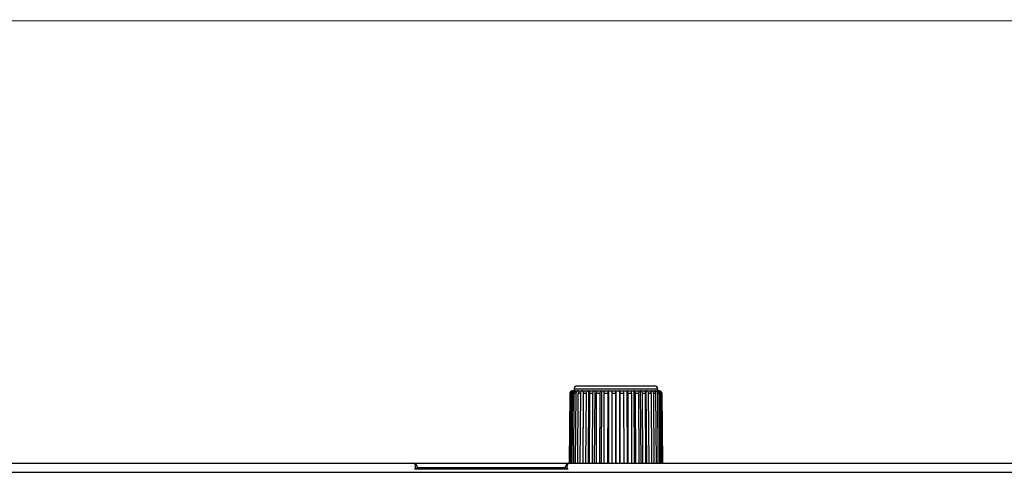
# Model space of a CAD drawing. Header units: millimetres. Extents: x 802 to 9345, y -804 to 1180.
# Tile 150 of 189: x 5497 to 5597, y 559 to 605. Entities that reach past the tile are written whole.
import ezdxf

# ---------------------------------------------------------------- set-up
doc = ezdxf.new("R2010")
doc.units = ezdxf.units.MM
doc.header["$LTSCALE"] = 30.734
doc.layers.get('0').update_dxf_attribs({"linetype": 'CONTINUOUS'})

msp = doc.modelspace()

# ---------------------------------------------------------------- linework, layer by layer
msp.add_line((5004.56, 604.41), (6148.45, 604.61))
at = {"linetype": 'Continuous'}
for p, q in [((5553.21, 566.84), (5553.19, 566.84)), ((5553.21, 566.84), (5553.26, 566.84)), ((5553.28, 566.84), (5561.83, 566.84)), ((5553.34, 567.04), (5553.34, 566.84)), ((5553.34, 567.04), (5561.84, 567.04)), ((5553.53, 566.84), (5553.53, 566.82)), ((5553.64, 567.34), (5561.54, 567.34)), ((5553.85, 566.84), (5553.85, 566.76)), ((5554.28, 566.84), (5554.23, 559.49)), ((5554.82, 566.84), (5554.77, 559.49)), ((5555.44, 566.84), (5555.4, 559.49)), ((5556.12, 566.84), (5556.09, 559.49)), ((5556.85, 566.84), (5556.83, 559.49)), ((5557.21, 559.49), (5557.21, 566.84)), ((5557.6, 566.84), (5557.6, 559.49)), ((5557.97, 566.84), (5557.98, 559.49)), ((5558.71, 566.84), (5558.73, 559.49)), ((5559.42, 566.84), (5559.45, 559.49)), ((5560.07, 566.84), (5560.12, 559.49)), ((5560.65, 566.84), (5560.7, 559.49)), ((5561.14, 566.84), (5561.14, 566.69)), ((5561.52, 566.84), (5561.52, 566.8)), ((5561.78, 566.84), (5561.78, 566.84)), ((5561.84, 567.04), (5561.84, 566.84)), ((5561.84, 566.84), (5561.96, 566.84)), ((5552.91, 566.55), (5552.85, 559.49)), ((5552.87, 559.49), (5552.93, 566.55)), ((5552.98, 566.55), (5552.92, 559.49)), ((5552.98, 566.55), (5552.93, 566.55)), ((5553.02, 559.49), (5553.08, 566.55)), ((5553.19, 566.55), (5553.08, 566.55)), ((5553.19, 566.55), (5553.13, 559.49)), ((5553.31, 559.49), (5553.36, 566.55)), ((5553.53, 566.55), (5553.36, 566.55)), ((5553.53, 566.55), (5553.47, 559.49)), ((5553.73, 559.49), (5553.77, 566.55)), ((5553.99, 566.55), (5553.77, 566.55)), ((5553.99, 566.55), (5553.94, 559.49)), ((5554.26, 559.49), (5554.3, 566.55)), ((5554.57, 566.55), (5554.3, 566.55)), ((5554.57, 566.55), (5554.52, 559.49)), ((5554.9, 559.49), (5554.93, 566.55)), ((5555.23, 566.55), (5554.93, 566.55)), ((5555.23, 566.55), (5555.2, 559.49)), ((5555.62, 559.49), (5555.64, 566.55)), ((5555.97, 566.55), (5555.64, 566.55)), ((5555.97, 566.55), (5555.94, 559.49)), ((5556.4, 559.49), (5556.41, 566.55)), ((5556.76, 566.55), (5556.41, 566.55)), ((5556.76, 566.55), (5556.74, 559.49)), ((5557.57, 566.55), (5557.21, 566.55)), ((5557.57, 566.55), (5557.56, 559.49)), ((5558.38, 566.55), (5558.03, 566.55)), ((5558.04, 559.49), (5558.03, 566.55)), ((5558.38, 566.55), (5558.39, 559.49)), ((5559.17, 566.55), (5558.83, 566.55)), ((5558.85, 559.49), (5558.83, 566.55)), ((5559.17, 566.55), (5559.19, 559.49)), ((5559.91, 566.55), (5559.6, 566.55)), ((5559.63, 559.49), (5559.6, 566.55)), ((5559.91, 566.55), (5559.94, 559.49)), ((5560.59, 566.55), (5560.3, 566.55)), ((5560.34, 559.49), (5560.3, 566.55)), ((5560.59, 566.55), (5560.62, 559.49)), ((5561.17, 566.55), (5560.92, 566.55)), ((5560.97, 559.49), (5560.92, 566.55)), ((5561.17, 566.55), (5561.21, 559.49)), ((5561.64, 566.55), (5561.44, 566.55)), ((5561.5, 559.49), (5561.44, 566.55)), ((5561.64, 566.55), (5561.69, 559.49)), ((5561.99, 566.55), (5561.85, 566.55)), ((5561.91, 559.49), (5561.85, 566.55)), ((5561.99, 566.55), (5562.04, 559.49)), ((5562.2, 566.55), (5562.12, 566.55)), ((5562.19, 559.49), (5562.12, 566.55)), ((5562.2, 566.55), (5562.26, 559.49)), ((5562.28, 566.55), (5562.26, 566.55)), ((5562.32, 559.49), (5562.26, 566.55)), ((5562.28, 566.55), (5562.34, 559.49)), ((5468.65, 559.49), (5536.92, 559.49)), ((5536.92, 559.49), (5625.19, 559.49)), ((5552.7, 558.87), (5537.14, 558.87)), ((5552.45, 558.99), (5537.39, 558.99)), ((5552.92, 559.49), (5621.19, 559.49)), ((5468.65, 558.55), (5621.19, 558.55))]:
    msp.add_line(p, q, dxfattribs=at)
for centre, radius, start, end in [((5553.21, 566.54), 0.3, 93.371, 179.109), ((5553.28, 566.54), 0.3, 101.2868, 179.5094), ((5553.28, 566.54), 0.299, 99.5741, 101.2757), ((5553.28, 566.54), 0.301, 90.0132, 99.5712), ((5553.36, 566.58), 0.267, 90.0084, 96.3047), ((5553.64, 567.04), 0.3, 90, 180), ((5561.54, 567.04), 0.3, 0, 90), ((5561.71, 566.59), 0.25, 77.6415, 89.9674), ((5561.71, 566.59), 0.251, 76.1883, 77.6376), ((5561.98, 566.54), 0.3, 0.4888, 86.6288), ((5553.21, 566.54), 0.298, 179.0957, 179.5002), ((5536.92, 558.99), 0.5, 0, 90), ((5552.92, 558.99), 0.5, 90, 180)]:
    msp.add_arc(centre, radius, start, end, dxfattribs=at)
for points, knots in [([(5552.93, 566.55), (5552.93, 566.59), (5552.95, 566.66), (5553.01, 566.76), (5553.11, 566.83), (5553.19, 566.84), (5553.23, 566.84)], [0, 0, 0, 0, 0.251755, 0.502471, 0.751741, 1, 1, 1, 1]), ([(5553.08, 566.55), (5553.08, 566.58), (5553.09, 566.66), (5553.15, 566.75), (5553.23, 566.82), (5553.3, 566.84), (5553.33, 566.84)], [0, 0, 0, 0, 0.256635, 0.509569, 0.757019, 1, 1, 1, 1]), ([(5553.37, 566.82), (5553.32, 566.8), (5553.22, 566.72), (5553.19, 566.6), (5553.19, 566.55)], [0, 0, 0, 0, 0.495595, 1, 1, 1, 1]), ([(5553.36, 566.55), (5553.36, 566.61), (5553.39, 566.7), (5553.46, 566.79), (5553.51, 566.82), (5553.53, 566.83)], [0, 0, 0, 0, 0.515541, 0.762946, 1, 1, 1, 1]), ([(5553.53, 566.83), (5553.54, 566.83), (5553.57, 566.84), (5553.6, 566.84), (5553.62, 566.84)], [0, 0, 0, 0, 0.252622, 1, 1, 1, 1]), ([(5553.8, 566.84), (5553.76, 566.84), (5553.69, 566.83), (5553.6, 566.76), (5553.54, 566.66), (5553.53, 566.59), (5553.53, 566.55)], [0, 0, 0, 0, 0.238645, 0.484031, 0.738752, 1, 1, 1, 1]), ([(5553.77, 566.55), (5553.77, 566.58), (5553.79, 566.66), (5553.83, 566.76), (5553.91, 566.83), (5553.97, 566.84), (5554, 566.84)], [0, 0, 0, 0, 0.279745, 0.542862, 0.781003, 1, 1, 1, 1]), ([(5554.24, 566.84), (5554.21, 566.84), (5554.14, 566.83), (5554.06, 566.76), (5554, 566.66), (5553.99, 566.59), (5553.99, 566.55)], [0, 0, 0, 0, 0.226835, 0.467754, 0.727494, 1, 1, 1, 1]), ([(5554.3, 566.55), (5554.3, 566.58), (5554.31, 566.66), (5554.35, 566.76), (5554.41, 566.82), (5554.46, 566.84), (5554.48, 566.84), (5554.49, 566.84)], [0, 0, 0, 0, 0.297006, 0.568396, 0.799608, 0.902247, 1, 1, 1, 1]), ([(5554.78, 566.84), (5554.75, 566.84), (5554.69, 566.83), (5554.62, 566.76), (5554.58, 566.66), (5554.57, 566.58), (5554.57, 566.55)], [0, 0, 0, 0, 0.209691, 0.444737, 0.711897, 1, 1, 1, 1]), ([(5554.93, 566.55), (5554.93, 566.58), (5554.94, 566.66), (5554.96, 566.74), (5554.99, 566.79), (5555.02, 566.82), (5555.05, 566.84), (5555.07, 566.84), (5555.08, 566.84)], [0, 0, 0, 0, 0.31877, 0.601663, 0.722009, 0.826642, 0.917507, 1, 1, 1, 1]), ([(5555.4, 566.84), (5555.39, 566.84), (5555.37, 566.84), (5555.34, 566.82), (5555.31, 566.79), (5555.27, 566.74), (5555.24, 566.66), (5555.23, 566.58), (5555.23, 566.55)], [0, 0, 0, 0, 0.090633, 0.18767, 0.295579, 0.416291, 0.692838, 1, 1, 1, 1]), ([(5555.64, 566.55), (5555.64, 566.58), (5555.64, 566.64), (5555.65, 566.71), (5555.67, 566.76), (5555.68, 566.79), (5555.7, 566.82), (5555.72, 566.84), (5555.73, 566.84), (5555.74, 566.84)], [0, 0, 0, 0, 0.344261, 0.501651, 0.642415, 0.762808, 0.86085, 0.937628, 1, 1, 1, 1]), ([(5556.1, 566.84), (5556.06, 566.84), (5556.01, 566.78), (5555.99, 566.71), (5555.97, 566.64), (5555.97, 566.58), (5555.97, 566.55)], [0, 0, 0, 0, 0.366845, 0.507295, 0.662669, 1, 1, 1, 1]), ([(5556.41, 566.55), (5556.41, 566.58), (5556.41, 566.64), (5556.42, 566.71), (5556.42, 566.75), (5556.43, 566.79), (5556.44, 566.82), (5556.45, 566.84), (5556.46, 566.84), (5556.46, 566.84)], [0, 0, 0, 0, 0.369767, 0.537009, 0.684201, 0.806264, 0.899481, 0.962424, 1, 1, 1, 1]), ([(5556.84, 566.84), (5556.82, 566.84), (5556.8, 566.82), (5556.79, 566.79), (5556.78, 566.75), (5556.77, 566.71), (5556.76, 566.64), (5556.76, 566.58), (5556.76, 566.55)], [0, 0, 0, 0, 0.11672, 0.212322, 0.333788, 0.478255, 0.641259, 1, 1, 1, 1]), ([(5557.6, 566.84), (5557.59, 566.84), (5557.59, 566.83), (5557.59, 566.82), (5557.58, 566.79), (5557.58, 566.75), (5557.57, 566.71), (5557.57, 566.64), (5557.57, 566.58), (5557.57, 566.55)], [0, 0, 0, 0, 0.025337, 0.083605, 0.1758, 0.299107, 0.44914, 0.62036, 1, 1, 1, 1]), ([(5558.03, 566.55), (5558.03, 566.58), (5558.03, 566.64), (5558.02, 566.71), (5558.01, 566.75), (5558.01, 566.79), (5558, 566.82), (5557.99, 566.84), (5557.98, 566.84), (5557.98, 566.84)], [0, 0, 0, 0, 0.369767, 0.537009, 0.684201, 0.806264, 0.899481, 0.962424, 1, 1, 1, 1]), ([(5558.36, 566.84), (5558.36, 566.84), (5558.36, 566.83), (5558.37, 566.82), (5558.37, 566.79), (5558.38, 566.75), (5558.38, 566.71), (5558.38, 566.64), (5558.38, 566.58), (5558.38, 566.55)], [0, 0, 0, 0, 0.025337, 0.083605, 0.1758, 0.299107, 0.44914, 0.62036, 1, 1, 1, 1]), ([(5558.83, 566.55), (5558.83, 566.58), (5558.83, 566.64), (5558.81, 566.71), (5558.8, 566.76), (5558.79, 566.79), (5558.77, 566.82), (5558.75, 566.84), (5558.73, 566.84), (5558.73, 566.84)], [0, 0, 0, 0, 0.344261, 0.50165, 0.642415, 0.762808, 0.86085, 0.937628, 1, 1, 1, 1]), ([(5559.1, 566.84), (5559.11, 566.84), (5559.13, 566.82), (5559.14, 566.79), (5559.15, 566.75), (5559.16, 566.71), (5559.17, 566.64), (5559.17, 566.58), (5559.17, 566.55)], [0, 0, 0, 0, 0.11672, 0.212322, 0.333788, 0.478255, 0.641259, 1, 1, 1, 1]), ([(5559.6, 566.55), (5559.6, 566.58), (5559.59, 566.66), (5559.56, 566.74), (5559.53, 566.79), (5559.51, 566.82), (5559.48, 566.84), (5559.46, 566.84), (5559.45, 566.84)], [0, 0, 0, 0, 0.31877, 0.601663, 0.722009, 0.826642, 0.917507, 1, 1, 1, 1]), ([(5559.79, 566.84), (5559.83, 566.84), (5559.87, 566.78), (5559.89, 566.71), (5559.91, 566.64), (5559.91, 566.58), (5559.91, 566.55)], [0, 0, 0, 0, 0.366845, 0.507295, 0.662669, 1, 1, 1, 1]), ([(5560.3, 566.55), (5560.3, 566.58), (5560.29, 566.66), (5560.25, 566.76), (5560.2, 566.82), (5560.15, 566.84), (5560.12, 566.84), (5560.11, 566.84)], [0, 0, 0, 0, 0.297006, 0.568396, 0.799608, 0.902247, 1, 1, 1, 1]), ([(5560.41, 566.84), (5560.42, 566.84), (5560.45, 566.84), (5560.48, 566.82), (5560.51, 566.79), (5560.55, 566.74), (5560.58, 566.66), (5560.59, 566.58), (5560.59, 566.55)], [0, 0, 0, 0, 0.090633, 0.18767, 0.295579, 0.416291, 0.692838, 1, 1, 1, 1]), ([(5560.92, 566.55), (5560.92, 566.58), (5560.91, 566.66), (5560.86, 566.76), (5560.79, 566.83), (5560.72, 566.84), (5560.69, 566.84)], [0, 0, 0, 0, 0.279745, 0.542862, 0.781003, 1, 1, 1, 1]), ([(5560.95, 566.84), (5560.98, 566.84), (5561.04, 566.83), (5561.11, 566.76), (5561.16, 566.66), (5561.17, 566.58), (5561.17, 566.55)], [0, 0, 0, 0, 0.209691, 0.444737, 0.711897, 1, 1, 1, 1]), ([(5561.44, 566.55), (5561.44, 566.59), (5561.43, 566.66), (5561.37, 566.76), (5561.29, 566.83), (5561.22, 566.84), (5561.18, 566.84)], [0, 0, 0, 0, 0.266359, 0.523323, 0.766659, 1, 1, 1, 1]), ([(5561.39, 566.84), (5561.4, 566.84), (5561.43, 566.84), (5561.46, 566.83), (5561.49, 566.82)], [0, 0, 0, 0, 0.247931, 1, 1, 1, 1]), ([(5561.49, 566.82), (5561.51, 566.81), (5561.55, 566.78), (5561.62, 566.69), (5561.64, 566.6), (5561.64, 566.55)], [0, 0, 0, 0, 0.232581, 0.478976, 1, 1, 1, 1]), ([(5561.85, 566.55), (5561.85, 566.59), (5561.83, 566.66), (5561.77, 566.76), (5561.68, 566.83), (5561.6, 566.84), (5561.57, 566.84)], [0, 0, 0, 0, 0.257138, 0.5101, 0.757155, 1, 1, 1, 1]), ([(5561.77, 566.84), (5561.8, 566.83), (5561.86, 566.8), (5561.93, 566.73), (5561.98, 566.65), (5561.99, 566.58), (5561.99, 566.55)], [0, 0, 0, 0, 0.239399, 0.486101, 0.740569, 1, 1, 1, 1]), ([(5562.12, 566.55), (5562.12, 566.59), (5562.11, 566.66), (5562.04, 566.76), (5561.94, 566.83), (5561.87, 566.84), (5561.83, 566.84)], [0, 0, 0, 0, 0.251755, 0.502471, 0.751741, 1, 1, 1, 1]), ([(5561.91, 566.84), (5561.95, 566.84), (5562.03, 566.83), (5562.12, 566.76), (5562.19, 566.66), (5562.2, 566.59), (5562.2, 566.55)], [0, 0, 0, 0, 0.246031, 0.494382, 0.746018, 1, 1, 1, 1]), ([(5562.26, 566.55), (5562.26, 566.59), (5562.25, 566.66), (5562.18, 566.76), (5562.08, 566.83), (5562, 566.84), (5561.96, 566.84)], [0, 0, 0, 0, 0.249987, 0.49998, 0.749983, 1, 1, 1, 1]), ([(5537.14, 558.87), (5537.2, 558.94), (5537.24, 559.11), (5537.19, 559.32), (5537.07, 559.46), (5536.97, 559.49), (5536.92, 559.49)], [0, 0, 0, 0, 0.341105, 0.610753, 0.821278, 1, 1, 1, 1]), ([(5537.14, 558.87), (5537.17, 558.88), (5537.22, 558.91), (5537.28, 558.95), (5537.34, 558.98), (5537.38, 558.99), (5537.39, 558.99)], [0, 0, 0, 0, 0.299987, 0.580117, 0.822197, 1, 1, 1, 1]), ([(5552.7, 558.87), (5552.67, 558.88), (5552.62, 558.91), (5552.56, 558.95), (5552.5, 558.98), (5552.46, 558.99), (5552.45, 558.99)], [0, 0, 0, 0, 0.299985, 0.580113, 0.822191, 1, 1, 1, 1]), ([(5552.92, 559.49), (5552.87, 559.49), (5552.77, 559.46), (5552.65, 559.32), (5552.6, 559.11), (5552.64, 558.94), (5552.7, 558.87)], [0, 0, 0, 0, 0.178728, 0.389255, 0.658897, 1, 1, 1, 1])]:
    msp.add_open_spline(points, degree=3, knots=knots, dxfattribs=at)
msp.add_open_spline([(5553.48, 566.84), (5553.44, 566.84), (5553.4, 566.84), (5553.37, 566.82)], degree=3, dxfattribs=at)

doc.saveas('drawing.dxf')
